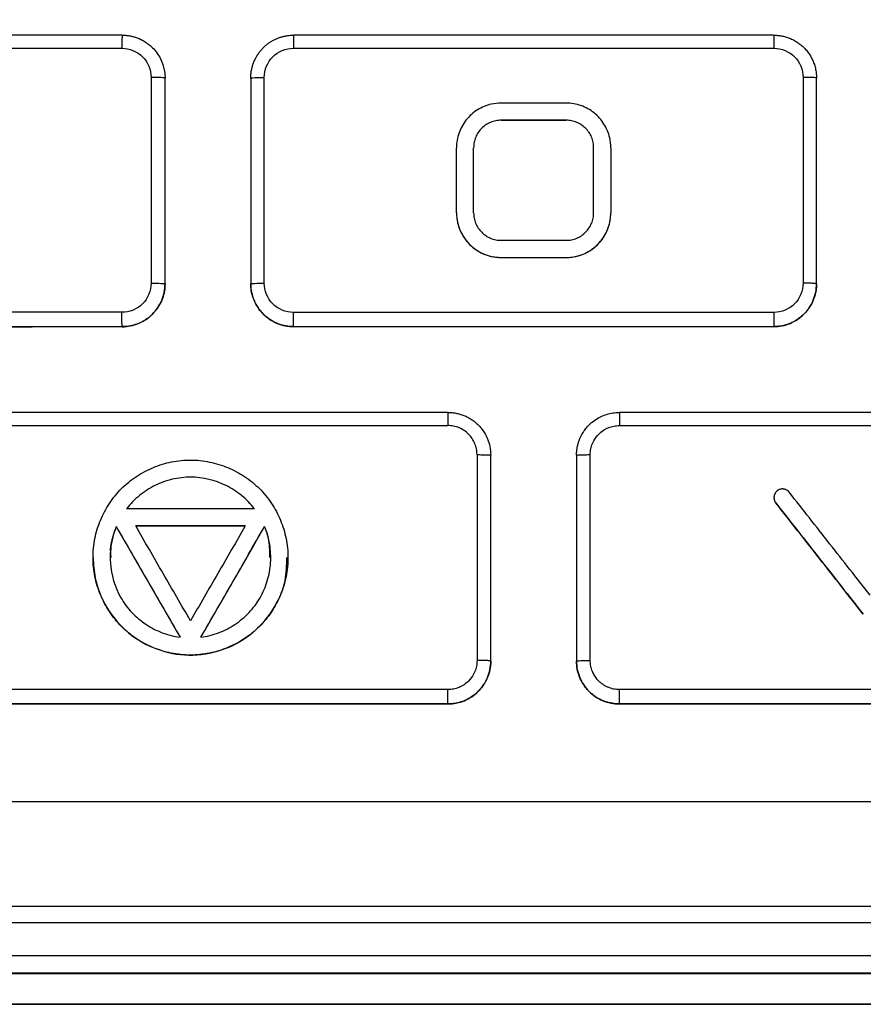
# Model space of a CAD drawing. Header units: millimetres. Extents: x -155 to 1130, y -373 to 1265.
# Tile 126 of 198: x 635 to 660, y 456 to 485. Entities that reach past the tile are written whole.
import ezdxf

# ---------------------------------------------------------------- set-up
doc = ezdxf.new("R2010")
doc.units = ezdxf.units.MM

msp = doc.modelspace()

# ---------------------------------------------------------------- linework, layer by layer
at = {"color": 7, "linetype": 'Continuous', "lineweight": 25}
for p, q in [((639.114, 483.366), (639.114, 477.366)), ((639.523, 477.349), (639.523, 483.348)), ((642.023, 483.348), (642.023, 477.349)), ((642.417, 477.367), (642.416, 483.366)), ((658.13, 483.367), (658.13, 477.367)), ((658.523, 477.349), (658.523, 483.348)), ((649.323, 482.117), (649.323, 482.117)), ((651.223, 482.117), (651.223, 482.117)), ((648.023, 479.417), (648.023, 481.317)), ((648.523, 479.417), (648.523, 481.317)), ((652.523, 481.317), (652.523, 479.417)), ((648.023, 479.417), (648.023, 479.417)), ((652.523, 479.417), (652.523, 479.417)), ((649.323, 478.117), (649.323, 478.117)), ((651.223, 478.117), (651.223, 478.117)), ((639.523, 477.347), (639.523, 477.349)), ((642.023, 477.349), (642.023, 477.347)), ((658.523, 477.347), (658.523, 477.349)), ((638.273, 476.099), (638.273, 476.097)), ((643.273, 476.098), (643.273, 476.099)), ((657.273, 476.099), (657.273, 476.098)), ((648.622, 472.367), (648.623, 466.367)), ((649.023, 466.349), (649.023, 472.349)), ((651.523, 472.349), (651.523, 466.349)), ((651.924, 466.367), (651.924, 472.367)), ((657.335, 470.962), (657.335, 470.962)), ((638.102, 470.27), (638.102, 470.27)), ((642.428, 470.27), (642.428, 470.27)), ((637.422, 469.367), (637.422, 469.367)), ((643.108, 469.367), (643.108, 469.367)), ((659.888, 467.712), (659.888, 467.713)), ((649.023, 466.348), (649.023, 466.349)), ((651.523, 466.349), (651.523, 466.348)), ((647.773, 465.099), (647.773, 465.098)), ((652.773, 465.098), (652.773, 465.099)), ((630.364, 459.202), (670.183, 459.202)), ((670.183, 458.712), (630.364, 458.712)), ((627.082, 457.762), (673.461, 457.762)), ((673.47, 457.252), (627.075, 457.252))]:
    msp.add_line(p, q, dxfattribs=at)
for points, knots in [([(683.273, 489.49), (683.273, 487.167), (683.273, 484.843), (683.273, 482.132), (683.162, 481.763), (682.873, 481.196), (682.732, 480.982), (679.332, 475.095), (676.057, 469.423), (672.244, 462.819), (671.211, 462.249), (656.884, 462.249), (643.616, 462.249), (629.287, 462.249), (628.277, 462.864), (624.471, 469.454), (621.206, 475.11), (617.799, 481.01), (617.442, 481.547), (617.273, 482.164), (617.273, 484.843), (617.273, 487.167), (617.273, 489.49)], [0, 0, 0, 0, 0.067541, 0.067541, 0.078742, 0.078742, 0.086132, 0.086132, 0.276627, 0.276627, 0.307826, 0.307826, 0.692624, 0.692624, 0.723894, 0.723894, 0.913869, 0.913869, 0.922173, 0.93246, 0.93246, 1, 1, 1, 1]), ([(638.273, 484.598), (638.272, 484.598), (638.271, 484.59), (638.268, 484.553), (638.267, 484.525), (638.265, 484.451), (638.264, 484.406), (638.263, 484.312), (638.263, 484.263), (638.263, 484.217)], [0, 0, 0, 0, 0.25, 0.25, 0.5, 0.5, 0.75, 0.75, 1, 1, 1, 1]), ([(638.273, 484.598), (638.308, 484.597), (638.378, 484.596), (638.486, 484.582), (638.598, 484.557), (638.713, 484.521), (638.828, 484.471), (638.942, 484.407), (639.054, 484.328), (639.223, 484.177), (639.39, 483.946), (639.491, 483.665), (639.521, 483.473), (639.523, 483.378), (639.523, 483.348)], [0, 0, 0, 0, 0.052581, 0.108009, 0.166286, 0.227411, 0.291385, 0.358206, 0.427875, 0.500391, 0.70392, 0.855189, 0.953938, 1, 1, 1, 1]), ([(642.023, 483.348), (642.024, 483.387), (642.026, 483.464), (642.043, 483.577), (642.068, 483.687), (642.103, 483.793), (642.147, 483.894), (642.199, 483.99), (642.258, 484.08), (642.324, 484.164), (642.395, 484.24), (642.472, 484.31), (642.553, 484.372), (642.638, 484.426), (642.725, 484.473), (642.815, 484.513), (642.906, 484.544), (642.998, 484.569), (643.09, 484.586), (643.182, 484.596), (643.243, 484.598), (643.273, 484.598)], [0, 0, 0, 0, 0.058946, 0.11719, 0.174731, 0.23157, 0.287707, 0.343141, 0.397874, 0.451905, 0.505235, 0.557863, 0.60979, 0.661017, 0.711543, 0.761368, 0.810493, 0.858919, 0.906645, 0.953672, 1, 1, 1, 1]), ([(643.273, 484.598), (643.273, 484.598), (643.272, 484.59), (643.27, 484.553), (643.269, 484.525), (643.268, 484.451), (643.267, 484.406), (643.267, 484.312), (643.266, 484.263), (643.266, 484.217)], [0, 0, 0, 0, 0.25, 0.25, 0.5, 0.5, 0.75, 0.75, 1, 1, 1, 1]), ([(657.273, 484.598), (657.274, 484.598), (657.275, 484.59), (657.277, 484.554), (657.278, 484.525), (657.279, 484.451), (657.28, 484.406), (657.28, 484.312), (657.28, 484.263), (657.281, 484.217)], [0, 0, 0, 0, 0.25, 0.25, 0.5, 0.5, 0.75, 0.75, 1, 1, 1, 1]), ([(657.273, 484.598), (657.312, 484.597), (657.39, 484.595), (657.506, 484.578), (657.623, 484.551), (657.738, 484.511), (657.851, 484.459), (657.961, 484.395), (658.065, 484.319), (658.162, 484.231), (658.251, 484.132), (658.33, 484.021), (658.397, 483.901), (658.452, 483.773), (658.492, 483.636), (658.518, 483.494), (658.522, 483.397), (658.523, 483.348)], [0, 0, 0, 0, 0.058757, 0.118641, 0.179655, 0.241796, 0.305068, 0.369469, 0.435001, 0.501664, 0.569458, 0.638384, 0.708442, 0.779632, 0.851955, 0.925411, 1, 1, 1, 1]), ([(638.263, 484.217), (638.486, 484.217), (638.707, 484.125), (639.022, 483.81), (639.114, 483.59), (639.114, 483.366)], [0, 0, 0, 0, 0.5, 0.5, 1, 1, 1, 1]), ([(642.416, 483.366), (642.416, 483.588), (642.508, 483.81), (642.822, 484.125), (643.043, 484.217), (643.266, 484.217)], [0, 0, 0, 0, 0.5, 0.5, 1, 1, 1, 1]), ([(657.281, 484.217), (657.503, 484.217), (657.724, 484.125), (658.038, 483.811), (658.13, 483.59), (658.13, 483.367)], [0, 0, 0, 0, 0.5, 0.5, 1, 1, 1, 1]), ([(639.523, 483.348), (639.523, 483.353), (639.479, 483.358), (639.327, 483.364), (639.22, 483.366), (639.114, 483.366)], [0, 0, 0, 0, 0.5, 0.5, 1, 1, 1, 1]), ([(642.023, 483.348), (642.023, 483.35), (642.032, 483.353), (642.07, 483.357), (642.1, 483.359), (642.176, 483.363), (642.223, 483.364), (642.319, 483.366), (642.37, 483.366), (642.416, 483.366)], [0, 0, 0, 0, 0.25, 0.25, 0.5, 0.5, 0.75, 0.75, 1, 1, 1, 1]), ([(658.523, 483.348), (658.523, 483.353), (658.481, 483.358), (658.336, 483.365), (658.234, 483.367), (658.13, 483.367)], [0, 0, 0, 0, 0.5, 0.5, 1, 1, 1, 1]), ([(649.323, 482.617), (649.228, 482.617), (649.132, 482.606), (649.039, 482.585), (648.897, 482.553), (648.759, 482.497), (648.635, 482.42), (648.512, 482.342), (648.4, 482.243), (648.309, 482.129), (648.218, 482.016), (648.145, 481.885), (648.097, 481.747), (648.049, 481.61), (648.023, 481.462), (648.023, 481.317)], [0, 0, 0, 0, 0.139712, 0.139712, 0.139712, 0.354596, 0.354596, 0.354596, 0.569663, 0.569663, 0.569663, 0.784835, 0.784835, 0.784835, 1, 1, 1, 1]), ([(652.523, 481.317), (652.523, 481.413), (652.513, 481.51), (652.491, 481.603), (652.459, 481.745), (652.402, 481.883), (652.325, 482.007), (652.248, 482.13), (652.149, 482.242), (652.035, 482.332), (651.921, 482.423), (651.791, 482.495), (651.653, 482.544), (651.516, 482.592), (651.369, 482.617), (651.223, 482.617)], [0, 0, 0, 0, 0.140885, 0.140885, 0.140885, 0.355818, 0.355818, 0.355818, 0.570587, 0.570587, 0.570587, 0.785292, 0.785292, 0.785292, 1, 1, 1, 1]), ([(649.323, 482.117), (649.297, 482.116), (649.245, 482.115), (649.141, 482.099), (649.015, 482.061), (648.876, 481.986), (648.754, 481.886), (648.654, 481.765), (648.58, 481.626), (648.542, 481.499), (648.526, 481.396), (648.524, 481.343), (648.523, 481.317)], [0, 0, 0, 0, 0.062404, 0.124884, 0.249973, 0.374692, 0.499649, 0.624221, 0.749271, 0.874286, 0.937359, 1, 1, 1, 1]), ([(652.023, 481.317), (652.023, 481.343), (652.021, 481.395), (652.005, 481.499), (651.967, 481.624), (651.893, 481.764), (651.793, 481.885), (651.671, 481.986), (651.532, 482.06), (651.406, 482.098), (651.302, 482.114), (651.25, 482.116), (651.223, 482.117)], [0, 0, 0, 0, 0.062403, 0.124885, 0.249972, 0.374722, 0.499651, 0.624211, 0.749273, 0.874273, 0.937354, 1, 1, 1, 1]), ([(652.023, 479.417), (652.023, 479.734), (652.023, 480.367), (652.023, 481.001), (652.023, 481.317)], [1.03155649, 1.03155649, 1.03155649, 1.03155649, 1.04681341, 1.06202135, 1.06202135, 1.06202135, 1.06202135]), ([(648.023, 479.417), (648.024, 479.389), (648.025, 479.332), (648.034, 479.247), (648.05, 479.15), (648.077, 479.04), (648.129, 478.895), (648.225, 478.705), (648.384, 478.504), (648.595, 478.33), (648.784, 478.229), (648.944, 478.171), (649.068, 478.14), (649.195, 478.121), (649.281, 478.118), (649.323, 478.117)], [0, 0, 0, 0, 0.04162, 0.083187, 0.124879, 0.187286, 0.250083, 0.349678, 0.499636, 0.624161, 0.749189, 0.81157, 0.874306, 0.937371, 1, 1, 1, 1]), ([(648.023, 479.417), (648.023, 479.321), (648.034, 479.224), (648.055, 479.13), (648.087, 478.988), (648.144, 478.85), (648.222, 478.727), (648.299, 478.604), (648.398, 478.492), (648.512, 478.401), (648.625, 478.311), (648.756, 478.238), (648.893, 478.19), (649.031, 478.142), (649.178, 478.117), (649.323, 478.117)], [0, 0, 0, 0, 0.140861, 0.140861, 0.140861, 0.355867, 0.355867, 0.355867, 0.570653, 0.570653, 0.570653, 0.785323, 0.785323, 0.785323, 1, 1, 1, 1]), ([(648.523, 479.417), (648.524, 479.391), (648.526, 479.339), (648.541, 479.235), (648.579, 479.109), (648.654, 478.97), (648.754, 478.848), (648.875, 478.748), (649.014, 478.673), (649.141, 478.635), (649.245, 478.619), (649.297, 478.618), (649.323, 478.617)], [0, 0, 0, 0, 0.062403, 0.124885, 0.249973, 0.374722, 0.499652, 0.624211, 0.749274, 0.874271, 0.937354, 1, 1, 1, 1]), ([(651.223, 478.117), (651.252, 478.117), (651.308, 478.119), (651.393, 478.127), (651.491, 478.143), (651.601, 478.171), (651.745, 478.223), (651.935, 478.319), (652.137, 478.478), (652.311, 478.689), (652.411, 478.877), (652.469, 479.038), (652.5, 479.162), (652.52, 479.289), (652.522, 479.374), (652.523, 479.417)], [0, 0, 0, 0, 0.041622, 0.083188, 0.124878, 0.187279, 0.250084, 0.349676, 0.499635, 0.624173, 0.749188, 0.811571, 0.874321, 0.937377, 1, 1, 1, 1]), ([(651.223, 478.617), (651.25, 478.618), (651.302, 478.619), (651.405, 478.635), (651.531, 478.673), (651.671, 478.747), (651.792, 478.847), (651.892, 478.969), (651.967, 479.108), (652.005, 479.234), (652.021, 479.338), (652.023, 479.391), (652.023, 479.417)], [0, 0, 0, 0, 0.062404, 0.124884, 0.249973, 0.374692, 0.49965, 0.624222, 0.749272, 0.874286, 0.937359, 1, 1, 1, 1]), ([(651.223, 478.117), (651.319, 478.117), (651.414, 478.128), (651.507, 478.148), (651.649, 478.18), (651.788, 478.237), (651.911, 478.314), (652.035, 478.391), (652.147, 478.491), (652.238, 478.604), (652.329, 478.718), (652.402, 478.849), (652.45, 478.986), (652.498, 479.124), (652.523, 479.271), (652.523, 479.417)], [0, 0, 0, 0, 0.139494, 0.139494, 0.139494, 0.354441, 0.354441, 0.354441, 0.569584, 0.569584, 0.569584, 0.784794, 0.784794, 0.784794, 1, 1, 1, 1]), ([(639.114, 477.366), (639.113, 477.144), (639.022, 476.923), (638.707, 476.608), (638.487, 476.517), (638.263, 476.517)], [0, 0, 0, 0, 0.5, 0.5, 1, 1, 1, 1]), ([(639.523, 477.349), (639.522, 477.311), (639.521, 477.237), (639.505, 477.127), (639.481, 477.02), (639.448, 476.916), (639.406, 476.816), (639.356, 476.721), (639.299, 476.631), (639.235, 476.548), (639.165, 476.47), (639.089, 476.4), (639.009, 476.336), (638.924, 476.28), (638.836, 476.231), (638.746, 476.19), (638.653, 476.156), (638.559, 476.13), (638.464, 476.112), (638.369, 476.101), (638.305, 476.099), (638.273, 476.099)], [0, 0, 0, 0, 0.057009, 0.11353, 0.169563, 0.225109, 0.280167, 0.334739, 0.388824, 0.442422, 0.495535, 0.548162, 0.600303, 0.651959, 0.703131, 0.753818, 0.804021, 0.85374, 0.902976, 0.951729, 1, 1, 1, 1]), ([(638.273, 476.097), (638.438, 476.097), (638.6, 476.13), (638.903, 476.255), (639.042, 476.348), (639.272, 476.579), (639.366, 476.718), (639.49, 477.019), (639.523, 477.182), (639.523, 477.347)], [0, 0, 0, 0, 0.25, 0.25, 0.5, 0.5, 0.75, 0.75, 1, 1, 1, 1]), ([(639.114, 477.366), (639.22, 477.366), (639.327, 477.364), (639.479, 477.358), (639.523, 477.353), (639.523, 477.349)], [0, 0, 0, 0, 0.5, 0.5, 1, 1, 1, 1]), ([(642.023, 477.349), (642.023, 477.353), (642.066, 477.358), (642.211, 477.365), (642.313, 477.367), (642.417, 477.367)], [0, 0, 0, 0, 0.5, 0.5, 1, 1, 1, 1]), ([(643.273, 476.099), (643.237, 476.1), (643.163, 476.102), (643.05, 476.117), (642.936, 476.143), (642.821, 476.181), (642.707, 476.232), (642.596, 476.296), (642.488, 476.373), (642.373, 476.476), (642.258, 476.611), (642.155, 476.779), (642.08, 476.961), (642.032, 477.152), (642.026, 477.283), (642.023, 477.349)], [0, 0, 0, 0, 0.055722, 0.11338, 0.172974, 0.234505, 0.297973, 0.363379, 0.430721, 0.5, 0.599995, 0.699993, 0.799992, 0.899995, 1, 1, 1, 1]), ([(642.023, 477.347), (642.023, 477.183), (642.056, 477.02), (642.181, 476.718), (642.274, 476.579), (642.504, 476.349), (642.643, 476.256), (642.944, 476.131), (643.108, 476.098), (643.273, 476.098)], [0, 0, 0, 0, 0.25, 0.25, 0.5, 0.5, 0.75, 0.75, 1, 1, 1, 1]), ([(643.268, 476.516), (643.045, 476.516), (642.823, 476.608), (642.509, 476.922), (642.416, 477.143), (642.417, 477.367)], [0, 0, 0, 0, 0.5, 0.5, 1, 1, 1, 1]), ([(658.523, 477.349), (658.523, 477.312), (658.521, 477.24), (658.506, 477.131), (658.482, 477.025), (658.45, 476.921), (658.408, 476.82), (658.358, 476.723), (658.299, 476.631), (658.233, 476.545), (658.141, 476.445), (658.017, 476.338), (657.853, 476.235), (657.672, 476.159), (657.476, 476.108), (657.342, 476.102), (657.273, 476.099)], [0, 0, 0, 0, 0.05554, 0.111081, 0.166622, 0.222164, 0.277706, 0.333248, 0.388791, 0.444335, 0.499879, 0.595953, 0.694001, 0.794023, 0.896022, 1, 1, 1, 1]), ([(657.273, 476.098), (657.439, 476.098), (657.601, 476.13), (657.903, 476.256), (658.042, 476.348), (658.272, 476.579), (658.366, 476.718), (658.49, 477.018), (658.523, 477.182), (658.523, 477.347)], [0, 0, 0, 0, 0.25, 0.25, 0.5, 0.5, 0.75, 0.75, 1, 1, 1, 1]), ([(658.13, 477.367), (658.13, 477.144), (658.039, 476.923), (657.724, 476.608), (657.503, 476.516), (657.279, 476.516)], [0, 0, 0, 0, 0.5, 0.5, 1, 1, 1, 1]), ([(658.523, 477.349), (658.523, 477.351), (658.515, 477.353), (658.477, 477.358), (658.447, 477.36), (658.37, 477.363), (658.324, 477.365), (658.227, 477.367), (658.177, 477.367), (658.13, 477.367)], [0, 0, 0, 0, 0.25, 0.25, 0.5, 0.5, 0.75, 0.75, 1, 1, 1, 1]), ([(638.273, 476.099), (638.272, 476.099), (638.271, 476.108), (638.268, 476.149), (638.267, 476.181), (638.265, 476.264), (638.264, 476.313), (638.263, 476.416), (638.263, 476.468), (638.263, 476.517)], [0, 0, 0, 0, 0.25, 0.25, 0.5, 0.5, 0.75, 0.75, 1, 1, 1, 1]), ([(643.273, 476.099), (643.273, 476.099), (643.272, 476.108), (643.271, 476.149), (643.27, 476.181), (643.269, 476.263), (643.269, 476.313), (643.268, 476.416), (643.268, 476.468), (643.268, 476.516)], [0, 0, 0, 0, 0.25, 0.25, 0.5, 0.5, 0.75, 0.75, 1, 1, 1, 1]), ([(657.279, 476.516), (657.279, 476.468), (657.279, 476.416), (657.278, 476.313), (657.278, 476.263), (657.277, 476.181), (657.276, 476.149), (657.275, 476.108), (657.274, 476.099), (657.273, 476.099)], [0, 0, 0, 0, 0.25, 0.25, 0.5, 0.5, 0.75, 0.75, 1, 1, 1, 1]), ([(647.773, 473.599), (647.773, 473.599), (647.773, 473.587), (647.772, 473.54), (647.772, 473.49), (647.772, 473.429), (647.771, 473.336), (647.771, 473.263), (647.771, 473.217)], [-0.000002, -0.000002, -0.000002, -0.000002, 0.249964, 0.37497, 0.499976, 0.624982, 0.749989, 1, 1, 1, 1]), ([(647.773, 473.599), (647.812, 473.598), (647.89, 473.596), (648.006, 473.579), (648.123, 473.551), (648.238, 473.512), (648.351, 473.46), (648.459, 473.397), (648.563, 473.321), (648.659, 473.234), (648.754, 473.128), (648.849, 472.994), (648.938, 472.818), (649.008, 472.599), (649.018, 472.436), (649.023, 472.349)], [0, 0, 0, 0, 0.058872, 0.118782, 0.17973, 0.241716, 0.30474, 0.368803, 0.433906, 0.500048, 0.567381, 0.651058, 0.751065, 0.867385, 1, 1, 1, 1]), ([(651.523, 472.349), (651.524, 472.386), (651.526, 472.459), (651.541, 472.565), (651.562, 472.664), (651.59, 472.755), (651.622, 472.839), (651.658, 472.916), (651.696, 472.985), (651.736, 473.047), (651.775, 473.102), (651.814, 473.151), (651.852, 473.194), (651.925, 473.27), (652.042, 473.37), (652.216, 473.474), (652.399, 473.546), (652.586, 473.591), (652.711, 473.596), (652.773, 473.599)], [0, 0, 0, 0, 0.0571, 0.111392, 0.162878, 0.211557, 0.257428, 0.300492, 0.340748, 0.378195, 0.412835, 0.444666, 0.473688, 0.499902, 0.605362, 0.708101, 0.80812, 0.905419, 1, 1, 1, 1]), ([(652.773, 473.599), (652.774, 473.599), (652.774, 473.591), (652.774, 473.554), (652.775, 473.525), (652.775, 473.451), (652.775, 473.406), (652.775, 473.312), (652.776, 473.263), (652.776, 473.217)], [0, 0, 0, 0, 0.25, 0.25, 0.5, 0.5, 0.75, 0.75, 1, 1, 1, 1]), ([(648.622, 472.367), (648.621, 472.395), (648.62, 472.45), (648.607, 472.533), (648.587, 472.614), (648.549, 472.719), (648.483, 472.842), (648.377, 472.971), (648.247, 473.078), (648.099, 473.156), (647.939, 473.207), (647.827, 473.213), (647.771, 473.216)], [0, 0, 0, 0, 0.062965, 0.125326, 0.187696, 0.250688, 0.37528, 0.50024, 0.624932, 0.749986, 0.874874, 1, 1, 1, 1]), ([(651.924, 472.367), (651.925, 472.394), (651.927, 472.45), (651.94, 472.533), (651.96, 472.614), (651.988, 472.693), (652.048, 472.818), (652.149, 472.954), (652.3, 473.078), (652.449, 473.157), (652.609, 473.207), (652.72, 473.213), (652.776, 473.217)], [0, 0, 0, 0, 0.0625178, 0.1250752, 0.187635, 0.2502291, 0.3134655, 0.499676, 0.6257721, 0.7509704, 0.8755648, 1, 1, 1, 1]), ([(648.622, 472.367), (648.669, 472.367), (648.746, 472.366), (648.843, 472.364), (648.908, 472.362), (648.96, 472.359), (649.01, 472.354), (649.023, 472.351), (649.023, 472.349)], [-0.000002, -0.000002, -0.000002, -0.000002, 0.250009, 0.375016, 0.500022, 0.625028, 0.750034, 1.000023, 1.000023, 1.000023, 1.000023]), ([(651.523, 472.349), (651.523, 472.35), (651.528, 472.352), (651.549, 472.356), (651.586, 472.359), (651.639, 472.362), (651.704, 472.364), (651.801, 472.366), (651.877, 472.367), (651.924, 472.367)], [0.0008475, 0.0008475, 0.0008475, 0.0008475, 0.1258474, 0.2508474, 0.3758474, 0.5008475, 0.6258475, 0.7508475, 1.0000001, 1.0000001, 1.0000001, 1.0000001]), ([(643.108, 469.367), (643.108, 469.46), (643.098, 469.647), (643.056, 469.924), (642.987, 470.195), (642.893, 470.458), (642.773, 470.71), (642.631, 470.949), (642.465, 471.173), (642.279, 471.38), (642.072, 471.566), (641.847, 471.732), (641.607, 471.874), (641.355, 471.993), (641.092, 472.088), (640.821, 472.157), (640.546, 472.2), (640.267, 472.214), (639.989, 472.2), (639.714, 472.159), (639.444, 472.091), (639.181, 471.997), (638.928, 471.878), (638.687, 471.735), (638.461, 471.569), (638.252, 471.381), (638.064, 471.173), (637.898, 470.947), (637.755, 470.706), (637.636, 470.453), (637.542, 470.191), (637.473, 469.921), (637.432, 469.645), (637.417, 469.367), (637.432, 469.089), (637.474, 468.813), (637.542, 468.543), (637.637, 468.28), (637.756, 468.027), (637.898, 467.787), (638.063, 467.563), (638.249, 467.356), (638.455, 467.169), (638.679, 467.004), (638.918, 466.861), (639.17, 466.741), (639.432, 466.646), (639.703, 466.577), (639.98, 466.534), (640.261, 466.519), (640.541, 466.533), (640.818, 466.575), (641.09, 466.644), (641.353, 466.738), (641.605, 466.857), (641.845, 467), (642.07, 467.165), (642.277, 467.352), (642.464, 467.558), (642.629, 467.783), (642.772, 468.022), (642.892, 468.274), (642.987, 468.537), (643.056, 468.809), (643.091, 469.04), (643.105, 469.226), (643.108, 469.32), (643.108, 469.367)], [0, 0, 0, 0, 0.015741, 0.031425, 0.047073, 0.062694, 0.078293, 0.093876, 0.109449, 0.125023, 0.140609, 0.156214, 0.171837, 0.187471, 0.203105, 0.218725, 0.234324, 0.249904, 0.265473, 0.281045, 0.296631, 0.312235, 0.327858, 0.343504, 0.359182, 0.374909, 0.390636, 0.406313, 0.42196, 0.437585, 0.453192, 0.468783, 0.484364, 0.499944, 0.515535, 0.531142, 0.546766, 0.562402, 0.578035, 0.593654, 0.609252, 0.624829, 0.640397, 0.65597, 0.671559, 0.687165, 0.70279, 0.718434, 0.734104, 0.749818, 0.765531, 0.781203, 0.796849, 0.812476, 0.828088, 0.843685, 0.859272, 0.87486, 0.890448, 0.906036, 0.921637, 0.937255, 0.952894, 0.968556, 0.98425, 0.992117, 1, 1, 1, 1]), ([(642.129, 470.788), (642.019, 470.932), (641.895, 471.06), (641.618, 471.286), (641.464, 471.385), (640.984, 471.623), (640.626, 471.71), (640.09, 471.711), (639.908, 471.689), (639.56, 471.606), (639.39, 471.545), (639.067, 471.385), (638.916, 471.289), (638.638, 471.062), (638.511, 470.932), (638.401, 470.788)], [0, 0, 0, 0, 0.125, 0.125, 0.25, 0.25, 0.5, 0.5, 0.625, 0.625, 0.75, 0.75, 0.875, 0.875, 1, 1, 1, 1]), ([(642.129, 470.788), (642.019, 470.932), (641.895, 471.06), (641.618, 471.286), (641.464, 471.385), (640.984, 471.623), (640.626, 471.71), (640.09, 471.711), (639.908, 471.689), (639.56, 471.606), (639.39, 471.545), (639.067, 471.385), (638.916, 471.289), (638.638, 471.062), (638.511, 470.932), (638.401, 470.788)], [0, 0, 0, 0, 0.125, 0.125, 0.25, 0.25, 0.5, 0.5, 0.625, 0.625, 0.75, 0.75, 0.875, 0.875, 1, 1, 1, 1]), ([(657.728, 471.271), (657.727, 471.272), (657.726, 471.273), (657.724, 471.276), (657.722, 471.278), (657.72, 471.281), (657.718, 471.283), (657.716, 471.285), (657.714, 471.287), (657.712, 471.29), (657.71, 471.292), (657.708, 471.294), (657.706, 471.296), (657.703, 471.298), (657.701, 471.3), (657.699, 471.302), (657.697, 471.304), (657.694, 471.307), (657.69, 471.31), (657.687, 471.313), (657.683, 471.316), (657.672, 471.324), (657.655, 471.335), (657.631, 471.346), (657.601, 471.358), (657.568, 471.365), (657.536, 471.367), (657.503, 471.366), (657.464, 471.359), (657.425, 471.344), (657.403, 471.331), (657.395, 471.326), (657.392, 471.324), (657.389, 471.322), (657.387, 471.321), (657.384, 471.319), (657.382, 471.317), (657.379, 471.315), (657.377, 471.313), (657.375, 471.311), (657.372, 471.309), (657.37, 471.307), (657.368, 471.305), (657.365, 471.303), (657.363, 471.301), (657.361, 471.299), (657.359, 471.297), (657.356, 471.295), (657.354, 471.293), (657.352, 471.291), (657.35, 471.288), (657.348, 471.286), (657.346, 471.284), (657.344, 471.282), (657.342, 471.279), (657.34, 471.277), (657.338, 471.275), (657.336, 471.272), (657.334, 471.27), (657.332, 471.267), (657.33, 471.265), (657.328, 471.262), (657.327, 471.26), (657.325, 471.257), (657.323, 471.255), (657.322, 471.252), (657.32, 471.25), (657.318, 471.247), (657.317, 471.244), (657.315, 471.242), (657.314, 471.239), (657.312, 471.236), (657.311, 471.234), (657.309, 471.231), (657.308, 471.228), (657.307, 471.226), (657.305, 471.223), (657.304, 471.22), (657.303, 471.217), (657.301, 471.214), (657.3, 471.212), (657.299, 471.209), (657.298, 471.206), (657.297, 471.203), (657.296, 471.2), (657.295, 471.197), (657.294, 471.194), (657.293, 471.191), (657.292, 471.189), (657.291, 471.186), (657.29, 471.183), (657.29, 471.18), (657.289, 471.177), (657.288, 471.174), (657.287, 471.171), (657.287, 471.168), (657.286, 471.165), (657.286, 471.162), (657.285, 471.159), (657.285, 471.156), (657.284, 471.153), (657.284, 471.15), (657.283, 471.147), (657.283, 471.144), (657.283, 471.14), (657.282, 471.137), (657.282, 471.134), (657.282, 471.131), (657.282, 471.128), (657.282, 471.125), (657.282, 471.122), (657.282, 471.119), (657.282, 471.116), (657.282, 471.113), (657.282, 471.11), (657.282, 471.107), (657.282, 471.104), (657.282, 471.101), (657.282, 471.098), (657.283, 471.095), (657.283, 471.091), (657.283, 471.088), (657.284, 471.085), (657.284, 471.082), (657.284, 471.079), (657.285, 471.076), (657.285, 471.073), (657.286, 471.07), (657.286, 471.067), (657.287, 471.064), (657.288, 471.061), (657.288, 471.058), (657.289, 471.055), (657.29, 471.052), (657.291, 471.049), (657.292, 471.046), (657.292, 471.044), (657.293, 471.041), (657.294, 471.038), (657.295, 471.035), (657.296, 471.032), (657.297, 471.029), (657.299, 471.026), (657.3, 471.023), (657.301, 471.02), (657.302, 471.018), (657.303, 471.015), (657.305, 471.012), (657.306, 471.009), (657.307, 471.006), (657.315, 470.99), (657.325, 470.976), (657.335, 470.962)], [0, 0, 0, 0, 0.003891, 0.007785, 0.011683, 0.015584, 0.019487, 0.023394, 0.027302, 0.031213, 0.035125, 0.039039, 0.042953, 0.046869, 0.050785, 0.054702, 0.058618, 0.062534, 0.068798, 0.075058, 0.081315, 0.087566, 0.124957, 0.160707, 0.187538, 0.249863, 0.285643, 0.312422, 0.374801, 0.437185, 0.468429, 0.472344, 0.47626, 0.480176, 0.484092, 0.488008, 0.491924, 0.495839, 0.499753, 0.503666, 0.507577, 0.511487, 0.515394, 0.519298, 0.5232, 0.527099, 0.530994, 0.534886, 0.538776, 0.542669, 0.546566, 0.550466, 0.554369, 0.558274, 0.562182, 0.566092, 0.570003, 0.573916, 0.577831, 0.581746, 0.585662, 0.589578, 0.593495, 0.597411, 0.601326, 0.605241, 0.609154, 0.613066, 0.616976, 0.620884, 0.62479, 0.628693, 0.632594, 0.636491, 0.640385, 0.644275, 0.648166, 0.652061, 0.655959, 0.65986, 0.663764, 0.667671, 0.67158, 0.67549, 0.679403, 0.683316, 0.687231, 0.691147, 0.695063, 0.698979, 0.702895, 0.706811, 0.710726, 0.71464, 0.718553, 0.722464, 0.726373, 0.73028, 0.734185, 0.738087, 0.741985, 0.745881, 0.749773, 0.753663, 0.757556, 0.761452, 0.765351, 0.769254, 0.773159, 0.777067, 0.780976, 0.784888, 0.788801, 0.792715, 0.79663, 0.800546, 0.804462, 0.808379, 0.812295, 0.81621, 0.820125, 0.824038, 0.82795, 0.83186, 0.835768, 0.839674, 0.843578, 0.847478, 0.851375, 0.855269, 0.85916, 0.86305, 0.866945, 0.870843, 0.874744, 0.878647, 0.882554, 0.886462, 0.890373, 0.894285, 0.898199, 0.902113, 0.906029, 0.909945, 0.913861, 0.917777, 0.921693, 0.925608, 0.929522, 0.933435, 0.937346, 1, 1, 1, 1]), ([(660.085, 468.272), (659.692, 468.771), (658.907, 469.771), (658.121, 470.771), (657.728, 471.271)], [0, 0, 0, 0, 0.49998, 1, 1, 1, 1]), ([(659.888, 467.712), (659.463, 468.254), (658.612, 469.337), (657.761, 470.421), (657.335, 470.962)], [0, 0, 0, 0, 0.499979, 1, 1, 1, 1]), ([(657.335, 470.962), (657.764, 470.416), (658.615, 469.333), (659.466, 468.25), (659.888, 467.713)], [0, 0, 0, 0, 0.504278, 1, 1, 1, 1]), ([(642.129, 470.788), (641.508, 470.788), (640.265, 470.788), (639.022, 470.788), (638.401, 470.788)], [0, 0, 0, 0, 0.4999938, 1, 1, 1, 1]), ([(638.102, 470.27), (638.006, 470.016), (637.895, 469.72), (637.936, 469.416), (637.942, 469.373)], [0, 0, 0, 0, 0.8587401, 1, 1, 1, 1]), ([(638.102, 470.27), (638.032, 470.103), (637.984, 469.931), (637.926, 469.578), (637.917, 469.396), (637.952, 468.861), (638.055, 468.507), (638.323, 468.042), (638.432, 467.896), (638.678, 467.636), (638.816, 467.52), (639.116, 467.32), (639.274, 467.238), (639.609, 467.11), (639.786, 467.065), (639.966, 467.042)], [0, 0, 0, 0, 0.125, 0.125, 0.25, 0.25, 0.5, 0.5, 0.625, 0.625, 0.75, 0.75, 0.875, 0.875, 1, 1, 1, 1]), ([(638.102, 470.27), (638.413, 469.732), (639.034, 468.656), (639.655, 467.58), (639.966, 467.042)], [0, 0, 0, 0, 0.5000007, 1, 1, 1, 1]), ([(640.265, 467.521), (639.999, 467.983), (639.466, 468.905), (638.933, 469.828), (638.667, 470.289)], [0, 0, 0, 0, 0.499999, 1, 1, 1, 1]), ([(638.667, 470.289), (639.199, 470.289), (640.265, 470.289), (641.33, 470.289), (641.863, 470.289)], [0, 0, 0, 0, 0.5, 1, 1, 1, 1]), ([(641.863, 470.289), (641.33, 470.289), (640.265, 470.289), (639.199, 470.289), (638.667, 470.289)], [0, 0, 0, 0, 0.499995, 1, 1, 1, 1]), ([(641.863, 470.289), (641.597, 469.828), (641.064, 468.905), (640.531, 467.983), (640.265, 467.521)], [0, 0, 0, 0, 0.5000138, 1, 1, 1, 1]), ([(640.564, 467.042), (640.744, 467.065), (640.917, 467.109), (641.251, 467.236), (641.414, 467.319), (641.711, 467.518), (641.849, 467.633), (642.097, 467.896), (642.205, 468.038), (642.384, 468.348), (642.455, 468.516), (642.557, 468.859), (642.589, 469.036), (642.612, 469.396), (642.604, 469.574), (642.547, 469.928), (642.498, 470.103), (642.428, 470.27)], [0, 0, 0, 0, 0.125, 0.125, 0.25, 0.25, 0.375, 0.375, 0.5, 0.5, 0.625, 0.625, 0.75, 0.75, 0.875, 0.875, 1, 1, 1, 1]), ([(640.564, 467.042), (640.875, 467.58), (641.496, 468.656), (642.117, 469.732), (642.428, 470.27)], [0, 0, 0, 0, 0.4999843, 1, 1, 1, 1]), ([(642.579, 469.37), (642.579, 469.562), (642.58, 469.872), (642.47, 470.16), (642.428, 470.27)], [0, 0, 0, 0, 0.619089, 1, 1, 1, 1]), ([(637.422, 469.367), (637.435, 469.169), (637.469, 468.658), (637.791, 467.87), (638.418, 467.132), (639.265, 466.653), (640.22, 466.468), (641.177, 466.621), (642.042, 467.076), (642.687, 467.791), (643.065, 468.598), (643.07, 469.142), (643.073, 469.369)], [0, 0, 0, 0, 0.06692, 0.172229, 0.281031, 0.388086, 0.494643, 0.603323, 0.708633, 0.817945, 0.923709, 1, 1, 1, 1]), ([(648.623, 466.367), (648.622, 466.339), (648.62, 466.284), (648.607, 466.201), (648.587, 466.12), (648.559, 466.041), (648.499, 465.916), (648.398, 465.779), (648.247, 465.656), (648.099, 465.577), (647.938, 465.527), (647.827, 465.52), (647.771, 465.517)], [0, 0, 0, 0, 0.062519, 0.125075, 0.187637, 0.250232, 0.313489, 0.499679, 0.625303, 0.750344, 0.875093, 1, 1, 1, 1]), ([(649.023, 466.349), (649.022, 466.312), (649.021, 466.24), (649.006, 466.134), (648.984, 466.034), (648.956, 465.941), (648.922, 465.853), (648.884, 465.773), (648.842, 465.699), (648.798, 465.632), (648.752, 465.57), (648.706, 465.516), (648.627, 465.433), (648.507, 465.331), (648.335, 465.227), (648.153, 465.153), (647.964, 465.108), (647.837, 465.102), (647.773, 465.099)], [0, 0, 0, 0, 0.056477, 0.110748, 0.162813, 0.212671, 0.260323, 0.305768, 0.349007, 0.390039, 0.428864, 0.465482, 0.499893, 0.603439, 0.705221, 0.805241, 0.9035, 1, 1, 1, 1]), ([(647.773, 465.098), (647.939, 465.098), (648.101, 465.131), (648.403, 465.256), (648.542, 465.349), (648.772, 465.579), (648.866, 465.719), (648.99, 466.019), (649.023, 466.183), (649.023, 466.348)], [0, 0, 0, 0, 0.25, 0.25, 0.5, 0.5, 0.75, 0.75, 1, 1, 1, 1]), ([(649.023, 466.349), (649.023, 466.35), (649.019, 466.352), (648.998, 466.356), (648.96, 466.359), (648.908, 466.362), (648.843, 466.364), (648.77, 466.366), (648.695, 466.367), (648.646, 466.367), (648.623, 466.367)], [0.0007641, 0.0007641, 0.0007641, 0.0007641, 0.1257641, 0.2507641, 0.3757641, 0.5007641, 0.6257641, 0.7507641, 0.8757641, 1.0000001, 1.0000001, 1.0000001, 1.0000001]), ([(651.523, 466.349), (651.523, 466.354), (651.567, 466.358), (651.715, 466.365), (651.819, 466.367), (651.924, 466.367)], [0, 0, 0, 0, 0.5, 0.5, 1, 1, 1, 1]), ([(652.773, 465.099), (652.739, 465.1), (652.668, 465.102), (652.563, 465.116), (652.459, 465.138), (652.355, 465.17), (652.254, 465.21), (652.156, 465.261), (652.062, 465.32), (651.972, 465.388), (651.878, 465.473), (651.78, 465.584), (651.682, 465.731), (651.598, 465.909), (651.536, 466.118), (651.528, 466.27), (651.523, 466.349)], [0, 0, 0, 0, 0.053322, 0.107203, 0.161643, 0.216643, 0.272202, 0.328322, 0.385003, 0.442244, 0.500047, 0.578899, 0.668327, 0.768324, 0.878884, 1, 1, 1, 1]), ([(651.523, 466.348), (651.523, 466.183), (651.556, 466.021), (651.681, 465.719), (651.774, 465.58), (652.004, 465.35), (652.143, 465.256), (652.444, 465.131), (652.608, 465.098), (652.773, 465.098)], [0, 0, 0, 0, 0.25, 0.25, 0.5, 0.5, 0.75, 0.75, 1, 1, 1, 1]), ([(652.775, 465.517), (652.747, 465.518), (652.691, 465.519), (652.607, 465.533), (652.525, 465.553), (652.447, 465.582), (652.371, 465.617), (652.3, 465.66), (652.234, 465.709), (652.142, 465.793), (652.056, 465.903), (651.981, 466.052), (651.944, 466.173), (651.927, 466.283), (651.925, 466.339), (651.924, 466.367)], [0, 0, 0, 0, 0.063528, 0.126789, 0.189788, 0.252516, 0.314719, 0.376554, 0.438478, 0.500143, 0.655212, 0.749523, 0.874357, 0.937159, 1, 1, 1, 1]), ([(647.773, 465.099), (647.773, 465.099), (647.773, 465.108), (647.772, 465.15), (647.772, 465.182), (647.772, 465.264), (647.772, 465.314), (647.771, 465.416), (647.771, 465.469), (647.771, 465.517)], [0, 0, 0, 0, 0.25, 0.25, 0.5, 0.5, 0.75, 0.75, 1, 1, 1, 1]), ([(652.773, 465.099), (652.774, 465.099), (652.774, 465.104), (652.774, 465.126), (652.775, 465.165), (652.775, 465.221), (652.775, 465.289), (652.775, 465.39), (652.775, 465.469), (652.775, 465.517)], [-0.000003, -0.000003, -0.000003, -0.000003, 0.124958, 0.249964, 0.37497, 0.499977, 0.624983, 0.749989, 0.999999, 0.999999, 0.999999, 0.999999]), ([(627.064, 456.342), (634.795, 456.343), (642.533, 456.343), (658.025, 456.343), (665.761, 456.343), (673.487, 456.342)], [0, 0, 0, 0, 0.5, 0.5, 1, 1, 1, 1]), ([(673.487, 456.341), (665.761, 456.342), (658.025, 456.342), (642.533, 456.342), (634.795, 456.342), (627.064, 456.341)], [0, 0, 0, 0, 0.5, 0.5, 1, 1, 1, 1])]:
    msp.add_open_spline(points, degree=3, knots=knots, dxfattribs=at)
for points in [[(638.273, 484.598), (633.604, 484.598), (628.937, 484.598), (624.273, 484.598)], [(657.273, 484.598), (652.607, 484.598), (647.94, 484.598), (643.273, 484.598)], [(624.25, 484.218), (628.918, 484.217), (633.589, 484.217), (638.263, 484.217)], [(643.266, 484.217), (647.938, 484.217), (652.609, 484.217), (657.281, 484.217)], [(651.223, 482.617), (650.907, 482.617), (650.273, 482.617), (649.64, 482.617), (649.323, 482.617)], [(651.223, 482.117), (650.59, 482.117), (649.957, 482.117), (649.323, 482.117)], [(649.323, 482.117), (649.64, 482.117), (650.273, 482.117), (650.907, 482.117), (651.223, 482.117)], [(649.323, 478.617), (649.957, 478.617), (650.59, 478.617), (651.223, 478.617)], [(649.323, 478.117), (649.957, 478.117), (650.59, 478.117), (651.223, 478.117)], [(649.323, 478.117), (649.64, 478.117), (650.273, 478.117), (650.907, 478.117), (651.223, 478.117)], [(638.263, 476.517), (633.59, 476.517), (628.919, 476.517), (624.251, 476.517)], [(657.279, 476.516), (652.608, 476.516), (647.938, 476.516), (643.268, 476.516)], [(624.273, 476.098), (628.937, 476.098), (633.604, 476.098), (638.273, 476.099)], [(638.273, 476.097), (633.604, 476.097), (628.937, 476.097), (624.273, 476.097)], [(643.273, 476.099), (647.94, 476.099), (652.607, 476.099), (657.273, 476.099)], [(657.273, 476.098), (652.607, 476.098), (647.94, 476.098), (643.273, 476.098)], [(647.773, 473.599), (642.772, 473.599), (637.772, 473.599), (632.773, 473.599)], [(667.773, 473.599), (662.775, 473.599), (657.775, 473.599), (652.773, 473.599)], [(632.759, 473.217), (637.761, 473.217), (642.765, 473.217), (647.771, 473.217)], [(652.776, 473.217), (657.781, 473.217), (662.786, 473.217), (667.788, 473.217)], [(638.102, 470.27), (638.723, 469.194), (639.345, 468.118), (639.966, 467.042)], [(640.564, 467.042), (641.185, 468.118), (641.807, 469.194), (642.428, 470.27)], [(647.771, 465.517), (642.766, 465.517), (637.762, 465.517), (632.759, 465.517)], [(667.788, 465.517), (662.785, 465.517), (657.781, 465.517), (652.775, 465.517)], [(632.773, 465.099), (637.772, 465.099), (642.772, 465.099), (647.773, 465.099)], [(647.773, 465.098), (642.772, 465.098), (637.772, 465.098), (632.773, 465.098)], [(652.773, 465.099), (657.775, 465.099), (662.775, 465.099), (667.773, 465.099)], [(667.773, 465.098), (662.775, 465.098), (657.775, 465.098), (652.773, 465.098)], [(627.075, 457.242), (642.518, 457.244), (658.03, 457.244), (673.47, 457.242)]]:
    msp.add_open_spline(points, degree=3, dxfattribs=at)

doc.saveas('drawing.dxf')
